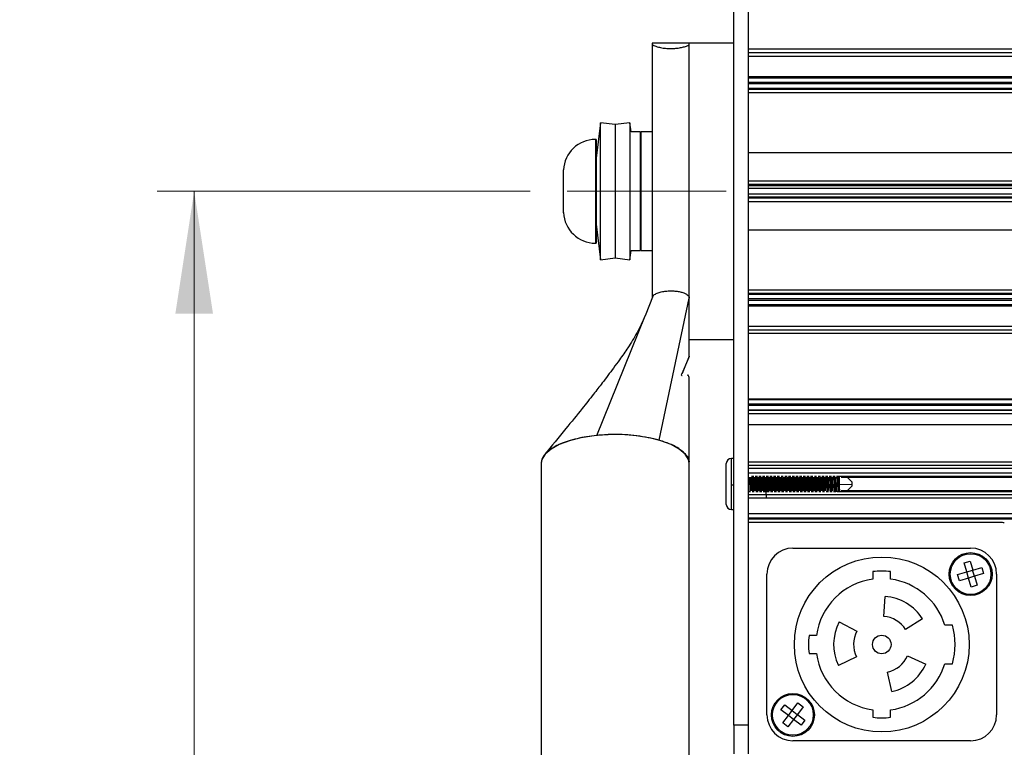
# Model space of a CAD drawing. Header units: millimetres. Extents: x 5 to 589, y 5 to 415.
# Tile 12 of 35: x 137 to 163, y 255 to 275. Entities that reach past the tile are written whole.
import ezdxf

# ---------------------------------------------------------------- set-up
doc = ezdxf.new("R2010")
doc.units = ezdxf.units.MM
doc.linetypes.add('SLD-Centrada-trazos-largos', pattern=[19.05, 15.24, -1.27, 1.27, -1.27])
doc.linetypes.add('SLD-Continua', pattern=[0])
doc.styles.add('SLDTEXTSTYLE1', font='GOTHIC.TTF', dxfattribs={"width": 0.913})
doc.dimstyles.new('SLDDIMSTYLE1', dxfattribs={"dimtxt": 3.5, "dimasz": 3.302, "dimexe": 0, "dimexo": 0.0625, "dimgap": 0.875, "dimtad": 1, "dimdec": 0, "dimlfac": 5, "dimrnd": 1e-09, "dimzin": 12, "dimdsep": 46, "dimtxsty": 'SLDTEXTSTYLE1', "dimsah": 1, "dimcen": 0.09, "dimadec": 0, "dimazin": 3, "dimtfac": 1, "dimtdec": 0, "dimtofl": 0, "dimtmove": 0, "dimatfit": 3, "dimfxl": 1, "dimfrac": 2, "dimtolj": 1, "dimtzin": 12, "dimarcsym": 0})

# ---------------------------------------------------------------- blocks, each defined once
blk = doc.blocks.new('_D_1')
at = {"color": 7, "linetype": 'SLD-Continua', "lineweight": 0}
for p, q in [((150.377, 270.202), (140.306, 270.202)), ((141.306, 270.202), (141.306, 225.931)), ((160.177, 225.931), (140.306, 225.931))]:
    blk.add_line(p, q, dxfattribs=at)
at = {"color": 7, "linetype": 'SLD-Continua', "lineweight": 18}
for points in [[(141.306, 270.202), (140.798, 266.9), (141.814, 266.9)], [(141.306, 225.931), (141.814, 229.233), (140.798, 229.233)]]:
    blk.add_solid(points, dxfattribs=at)
at = {"color": 7, "linetype": 'SLD-Continua', "lineweight": 18, "insert": (136.835, 244.187), "char_height": 3.5, "attachment_point": 1, "rotation": 90, "style": 'SLDTEXTSTYLE1'}
blk.add_mtext('221', dxfattribs=at)
blk = doc.blocks.new('_D_2')
at = {"color": 7, "linetype": 'SLD-Continua', "lineweight": 0}
for p, q in [((155.277, 301.171), (126.498, 301.171)), ((127.498, 301.171), (127.498, 211.031)), ((221.277, 211.031), (126.498, 211.031))]:
    blk.add_line(p, q, dxfattribs=at)
at = {"color": 7, "linetype": 'SLD-Continua', "lineweight": 18}
for points in [[(127.498, 301.171), (126.99, 297.869), (128.006, 297.869)], [(127.498, 211.031), (128.006, 214.333), (126.99, 214.333)]]:
    blk.add_solid(points, dxfattribs=at)
at = {"color": 7, "linetype": 'SLD-Continua', "lineweight": 18, "insert": (123.027, 252.222), "char_height": 3.5, "attachment_point": 1, "rotation": 90, "style": 'SLDTEXTSTYLE1'}
blk.add_mtext('451', dxfattribs=at)

msp = doc.modelspace()

# ---------------------------------------------------------------- linework, layer by layer
at = {"color": 7, "linetype": 'SLD-Continua', "lineweight": 25}
for p, q in [((155.8772, 255.796), (155.8772, 293.5011)), ((156.2772, 255.796), (156.2772, 293.5011)), ((154.6772, 274.2016), (153.6772, 274.2016)), ((153.6772, 274.2016), (153.6772, 274.1718)), ((155.8772, 274.2016), (154.6772, 274.2016)), ((154.6772, 267.7943), (154.6772, 274.2016)), ((154.6772, 274.1718), (154.6772, 274.2016)), ((153.6772, 274.1718), (153.6772, 267.3296)), ((156.2772, 274.0416), (285.2772, 274.0416)), ((285.2772, 273.9416), (156.2772, 273.9416)), ((285.2772, 273.8416), (156.2772, 273.8416)), ((285.2772, 273.2893), (156.2772, 273.2893)), ((285.2772, 273.2892), (156.2772, 273.2892)), ((156.2772, 273.2666), (285.2772, 273.2666)), ((156.2772, 273.1466), (285.2772, 273.1466)), ((285.2772, 273.0966), (156.2772, 273.0966)), ((285.2772, 272.9766), (156.2772, 272.9766)), ((156.2772, 272.9594), (285.2772, 272.9594)), ((285.2772, 272.8595), (156.2772, 272.8595)), ((152.2803, 272.0512), (152.1603, 271.0912)), ((152.6772, 272.0016), (152.2803, 272.0512)), ((152.2803, 268.352), (152.2803, 272.0512)), ((153.0741, 272.0512), (152.6772, 272.0016)), ((153.1053, 271.8016), (153.0741, 272.0512)), ((153.0741, 272.0512), (153.0741, 268.352)), ((152.6772, 272.0016), (152.6772, 268.4016)), ((153.3572, 271.8016), (153.1053, 271.8016)), ((153.3572, 268.6016), (153.3572, 271.8016)), ((153.6772, 271.8016), (153.3772, 271.8016)), ((153.3772, 268.6016), (153.3772, 271.8016)), ((152.1603, 271.6016), (152.1443, 271.6016)), ((152.1443, 271.6016), (152.1443, 270.2016)), ((152.1603, 271.6016), (152.1603, 270.2016)), ((153.3772, 271.0016), (153.3572, 271.0016)), ((156.2772, 271.2516), (285.2772, 271.2516)), ((151.2803, 270.7311), (151.2812, 270.7789)), ((151.2812, 270.4902), (151.2803, 270.538)), ((151.2803, 270.3947), (151.2812, 270.4902)), ((156.2772, 270.4827), (285.2772, 270.4827)), ((152.1443, 270.2016), (152.1443, 268.8016)), ((152.1603, 270.2016), (152.1603, 268.8016)), ((285.2772, 270.3827), (156.2772, 270.3827)), ((156.2772, 270.3666), (285.2772, 270.3666)), ((156.2772, 270.3616), (285.2772, 270.3616)), ((156.2772, 270.2816), (285.2772, 270.2816)), ((151.2812, 269.9129), (151.2803, 270.0084)), ((285.2772, 270.1216), (156.2772, 270.1216)), ((285.2772, 270.0416), (156.2772, 270.0416)), ((285.2772, 270.0365), (156.2772, 270.0365)), ((156.2772, 270.0204), (285.2772, 270.0204)), ((151.2803, 269.8651), (151.2812, 269.9129)), ((151.2812, 269.6242), (151.2803, 269.672)), ((285.2772, 269.9205), (156.2772, 269.9205)), ((153.3572, 269.4016), (153.3772, 269.4016)), ((152.1603, 269.312), (152.2803, 268.352)), ((285.2772, 269.1516), (156.2772, 269.1516)), ((152.1443, 268.8016), (152.1603, 268.8016)), ((153.0741, 268.352), (153.1053, 268.6016)), ((153.1053, 268.6016), (153.3572, 268.6016)), ((153.3772, 268.6016), (153.6772, 268.6016)), ((152.2803, 268.352), (152.6772, 268.4016)), ((152.6772, 268.4016), (153.0741, 268.352)), ((154.6772, 267.3194), (154.6772, 267.7943)), ((156.2772, 267.5436), (285.2772, 267.5436)), ((153.7021, 267.3927), (153.4848, 266.8433)), ((153.8627, 263.4853), (154.6772, 267.3194)), ((154.6772, 266.6941), (154.6772, 267.3194)), ((285.2772, 267.4437), (156.2772, 267.4437)), ((156.2772, 267.4265), (285.2772, 267.4265)), ((156.2772, 267.3065), (285.2772, 267.3065)), ((285.2772, 267.2565), (156.2772, 267.2565)), ((285.2772, 267.1366), (156.2772, 267.1366)), ((156.2772, 267.1139), (285.2772, 267.1139)), ((156.2772, 267.1138), (285.2772, 267.1138)), ((152.1798, 263.6129), (153.4835, 266.8401)), ((154.6772, 266.3819), (154.6772, 266.6941)), ((156.2772, 266.5616), (285.2772, 266.5616)), ((154.6772, 265.7565), (154.6772, 266.3819)), ((154.6772, 266.2016), (155.8772, 266.2016)), ((156.2772, 266.4616), (285.2772, 266.4616)), ((285.2772, 266.3616), (156.2772, 266.3616)), ((154.6772, 265.7565), (154.4818, 265.2811)), ((154.4818, 265.2811), (154.6623, 265.71)), ((154.6657, 265.7181), (154.6688, 265.7254)), ((285.2772, 264.5946), (156.2772, 264.5946)), ((156.2772, 264.5945), (285.2772, 264.5945)), ((156.2772, 264.5864), (285.2772, 264.5864)), ((156.2772, 264.4664), (285.2772, 264.4664)), ((285.2772, 264.4164), (156.2772, 264.4164)), ((285.2772, 264.2965), (156.2772, 264.2965)), ((156.2772, 264.294), (285.2772, 264.294)), ((285.2772, 264.194), (156.2772, 264.194)), ((285.2772, 263.9016), (156.2772, 263.9016)), ((150.6772, 262.8559), (150.6772, 248.4939)), ((154.6772, 248.4939), (154.6772, 262.8559)), ((155.6772, 261.7516), (155.6772, 262.8516)), ((155.8772, 262.9916), (155.8172, 262.9916)), ((155.8172, 262.2778), (155.8172, 262.9916)), ((156.2772, 262.9016), (285.2772, 262.9016)), ((285.2772, 262.8016), (156.2772, 262.8016)), ((285.2772, 262.72), (156.2772, 262.72)), ((285.2772, 262.5974), (156.2772, 262.5974)), ((156.4179, 262.5004), (156.3563, 262.5004)), ((156.5179, 262.5004), (156.4563, 262.5004)), ((156.6179, 262.5004), (156.5563, 262.5004)), ((156.7179, 262.5004), (156.6563, 262.5004)), ((156.8179, 262.5004), (156.7563, 262.5004)), ((156.9179, 262.5004), (156.8563, 262.5004)), ((157.0179, 262.5004), (156.9563, 262.5004)), ((157.1179, 262.5004), (157.0563, 262.5004)), ((157.2179, 262.5004), (157.1563, 262.5004)), ((157.3179, 262.5004), (157.2563, 262.5004)), ((157.4179, 262.5004), (157.3563, 262.5004)), ((157.5179, 262.5004), (157.4563, 262.5004)), ((157.6179, 262.5004), (157.5563, 262.5004)), ((157.7179, 262.5004), (157.6563, 262.5004)), ((157.8179, 262.5004), (157.7563, 262.5004)), ((157.9179, 262.5004), (157.8563, 262.5004)), ((158.0179, 262.5004), (157.9563, 262.5004)), ((158.1179, 262.5004), (158.0563, 262.5004)), ((158.2179, 262.5004), (158.1563, 262.5004)), ((158.3179, 262.5004), (158.2563, 262.5004)), ((158.4179, 262.5004), (158.3563, 262.5004)), ((158.5179, 262.5004), (158.4563, 262.5004)), ((158.6179, 262.5004), (158.5563, 262.5004)), ((158.7179, 262.5004), (158.6563, 262.5004)), ((285.2772, 262.5004), (158.7296, 262.5004)), ((158.7793, 262.487), (285.2772, 262.487)), ((159.0772, 262.3516), (158.9418, 262.487)), ((155.8172, 262.2778), (155.8772, 262.2778)), ((155.8172, 261.6116), (155.8172, 262.2778)), ((156.3397, 262.2871), (156.3522, 262.2871)), ((156.3522, 262.2871), (156.359, 262.1162)), ((156.4395, 262.2871), (156.4522, 262.2871)), ((156.5397, 262.2871), (156.5522, 262.2871)), ((156.6397, 262.2871), (156.6522, 262.2871)), ((156.7395, 262.2871), (156.7522, 262.2871)), ((156.8397, 262.2871), (156.8522, 262.2871)), ((156.9398, 262.2871), (156.9522, 262.2871)), ((156.9522, 262.2871), (156.959, 262.1162)), ((157.0397, 262.2871), (157.0522, 262.2871)), ((157.1395, 262.2871), (157.1522, 262.2871)), ((157.2397, 262.2871), (157.2522, 262.2871)), ((157.3397, 262.2871), (157.3522, 262.2871)), ((157.4394, 262.2871), (157.4522, 262.2871)), ((157.5399, 262.2871), (157.5522, 262.2871)), ((157.6398, 262.2871), (157.6522, 262.2871)), ((157.6522, 262.2871), (157.659, 262.1162)), ((157.7397, 262.2871), (157.7522, 262.2871)), ((157.7522, 262.2871), (157.759, 262.1162)), ((157.8402, 262.2871), (157.8522, 262.2871)), ((157.9397, 262.2871), (157.9522, 262.2871)), ((158.0397, 262.2871), (158.0522, 262.2871)), ((158.1395, 262.2871), (158.1522, 262.2871)), ((158.1522, 262.2871), (158.159, 262.1162)), ((158.2394, 262.2871), (158.2522, 262.2871)), ((158.2522, 262.2871), (158.259, 262.1162)), ((158.3398, 262.2871), (158.3522, 262.2871)), ((158.4397, 262.2871), (158.4522, 262.2871)), ((158.5392, 262.2871), (158.5522, 262.2871)), ((158.6397, 262.2871), (158.6522, 262.2871)), ((158.7278, 262.2878), (159.0772, 262.2998)), ((158.9418, 262.1162), (159.0772, 262.2516)), ((159.0772, 262.2998), (159.0772, 262.3516)), ((159.0772, 262.2516), (159.0772, 262.2998)), ((156.2772, 262.1028), (156.3346, 262.1028)), ((285.2772, 262.0058), (156.2772, 262.0058)), ((156.3729, 262.1028), (156.4346, 262.1028)), ((156.4729, 262.1028), (156.5346, 262.1028)), ((156.5729, 262.1028), (156.6346, 262.1028)), ((156.6729, 262.1028), (156.7346, 262.1028)), ((156.7729, 262.1028), (156.8346, 262.1028)), ((156.8729, 262.1028), (156.9346, 262.1028)), ((156.9729, 262.1028), (157.0346, 262.1028)), ((157.0729, 262.1028), (157.1346, 262.1028)), ((157.1729, 262.1028), (157.2346, 262.1028)), ((157.2729, 262.1028), (157.3346, 262.1028)), ((157.3729, 262.1028), (157.4346, 262.1028)), ((157.4729, 262.1028), (157.5346, 262.1028)), ((157.5729, 262.1028), (157.6346, 262.1028)), ((157.6729, 262.1028), (157.7346, 262.1028)), ((157.7729, 262.1028), (157.8346, 262.1028)), ((157.8729, 262.1028), (157.9346, 262.1028)), ((157.9729, 262.1028), (158.0346, 262.1028)), ((158.0729, 262.1028), (158.1346, 262.1028)), ((158.1729, 262.1028), (158.2346, 262.1028)), ((158.2729, 262.1028), (158.3346, 262.1028)), ((158.3729, 262.1028), (158.4346, 262.1028)), ((158.4729, 262.1028), (158.5346, 262.1028)), ((158.5729, 262.1028), (158.6346, 262.1028)), ((158.6729, 262.1028), (285.2772, 262.1028)), ((285.2772, 262.1162), (158.7793, 262.1162)), ((285.2772, 261.9192), (156.2772, 261.9192)), ((155.8172, 261.6116), (155.8772, 261.6116)), ((156.2772, 261.5032), (285.2772, 261.5032)), ((285.2772, 261.3833), (156.2772, 261.3833)), ((156.2772, 261.3644), (285.2772, 261.3644)), ((156.2772, 261.272), (163.0772, 261.272)), ((157.4772, 260.572), (162.2772, 260.572)), ((162.0992, 260.1739), (162.2622, 260.2221)), ((162.1709, 259.9315), (162.0992, 260.1739)), ((162.2622, 260.2221), (162.3339, 259.9797)), ((156.7772, 256.072), (156.7772, 259.872)), ((159.6372, 259.9374), (159.6372, 259.7357)), ((160.1172, 259.7357), (160.1172, 259.9374)), ((161.9264, 259.8591), (162.1709, 259.9315)), ((161.9759, 259.6919), (161.9264, 259.8591)), ((162.1709, 259.9315), (162.3339, 259.9797)), ((162.2237, 259.7653), (162.1743, 259.9325)), ((162.3801, 259.8115), (162.3306, 259.9787)), ((162.3339, 259.9797), (162.5785, 260.052)), ((162.6279, 259.8848), (162.3834, 259.8125)), ((162.5785, 260.052), (162.6279, 259.8848)), ((162.8272, 259.872), (162.8572, 259.872)), ((162.9772, 259.872), (162.9772, 256.072)), ((162.2204, 259.7643), (161.9759, 259.6919)), ((162.3834, 259.8125), (162.2204, 259.7643)), ((162.2921, 259.5218), (162.2204, 259.7643)), ((162.4551, 259.5701), (162.2921, 259.5218)), ((162.3834, 259.8125), (162.4551, 259.5701)), ((159.9302, 258.7301), (159.9679, 259.2688)), ((158.7293, 258.5823), (159.2061, 258.3288)), ((160.9796, 258.6609), (160.5217, 258.3747)), ((161.7877, 258.492), (161.5795, 258.492)), ((158.1134, 258.212), (157.9118, 258.212)), ((157.9118, 257.732), (158.1134, 257.732)), ((159.1941, 257.6388), (158.7087, 257.4021)), ((160.5715, 257.6629), (161.0648, 257.4432)), ((161.5795, 257.452), (161.7877, 257.452)), ((160.1475, 256.7004), (160.0352, 257.2286)), ((157.4594, 256.1924), (157.6141, 256.3952)), ((157.6141, 256.3952), (157.7527, 256.2894)), ((157.1553, 256.2106), (157.2584, 256.3458)), ((157.3563, 256.0573), (157.1553, 256.2106)), ((157.2584, 256.3458), (157.4594, 256.1924)), ((157.3563, 256.0573), (157.4594, 256.1924)), ((157.4573, 256.1897), (157.5959, 256.0839)), ((157.7527, 256.2894), (157.598, 256.0867)), ((159.6372, 256.2082), (159.6372, 256.0066)), ((160.1172, 256.0066), (160.1172, 256.2082)), ((157.2016, 255.8546), (157.3563, 256.0573)), ((157.3402, 255.7488), (157.2016, 255.8546)), ((157.4949, 255.9515), (157.3402, 255.7488)), ((157.3584, 256.0601), (157.497, 255.9543)), ((157.598, 256.0867), (157.4949, 255.9515)), ((157.6959, 255.7982), (157.4949, 255.9515)), ((157.598, 256.0867), (157.799, 255.9333)), ((157.799, 255.9333), (157.6959, 255.7982)), ((158.0272, 256.072), (158.0572, 256.072)), ((156.2772, 255.796), (155.8772, 255.796)), ((155.8772, 255.796), (155.8772, 255.0233)), ((156.2772, 255.0233), (156.2772, 255.796)), ((162.2772, 255.372), (157.4772, 255.372))]:
    msp.add_line(p, q, dxfattribs=at)
at = {"color": 7, "linetype": 'SLD-Centrada-trazos-largos', "lineweight": 18}
msp.add_line((155.6772, 270.2016), (151.3772, 270.2016), dxfattribs=at)
at = {"color": 7, "linetype": 'SLD-Continua', "lineweight": 25, "flags": 128}
for points in [[(154.6772, 262.8559), (154.6568, 262.9672), (154.5672, 263.1115), (154.4092, 263.2467), (154.1887, 263.3677), (153.9135, 263.4702), (153.5936, 263.5505), (153.2406, 263.6057), (152.8673, 263.6339), (152.4871, 263.6339), (152.1137, 263.6057), (151.7607, 263.5505), (151.4409, 263.4702), (151.1657, 263.3677), (150.9451, 263.2467), (150.7872, 263.1115), (150.6975, 262.9672), (150.6772, 262.8559)], [(158.6317, 262.487), (158.634, 262.4307), (158.6397, 262.2871), (158.6397, 262.2871), (158.6397, 262.2871)]]:
    msp.add_lwpolyline(points, dxfattribs=at)
at = {"color": 7, "linetype": 'SLD-Continua', "lineweight": 25}
for centre, radius in [((162.2772, 259.872), 0.58), ((162.2772, 259.872), 0.55), ((159.8772, 257.972), 2.36), ((159.8772, 257.972), 0.25), ((157.4772, 256.072), 0.58), ((157.4772, 256.072), 0.55)]:
    msp.add_circle(centre, radius, dxfattribs=at)
for centre, radius, start, end in [((152.1443, 270.7376), 0.864, 90, 177.29193), ((152.1443, 269.6656), 0.864, 182.69039, 270), ((155.8172, 262.8516), 0.14, 90, 180), ((155.8172, 261.7516), 0.14, 180, 270), ((157.4772, 259.872), 0.7, 90, 180), ((162.2772, 259.872), 0.7, 0, 90), ((159.8772, 257.972), 1.98, 83.03794, 96.96206), ((159.8772, 257.972), 1.78, 97.74887, 172.25113), ((159.8772, 257.972), 1.78, 16.98581, 82.25113), ((159.8772, 257.972), 1.3, 32, 86), ((159.8772, 257.972), 1.3, 152, 206), ((159.8772, 257.972), 0.76, 32, 86), ((159.8772, 257.972), 1.98, 344.77405, 15.22595), ((159.8772, 257.972), 0.76, 152, 206), ((159.8772, 257.972), 1.98, 173.03794, 186.96206), ((159.8772, 257.972), 1.78, 187.74887, 262.25113), ((159.8772, 257.972), 0.76, 282, 336), ((159.8772, 257.972), 1.78, 277.74887, 343.01419), ((159.8772, 257.972), 1.3, 282, 336), ((157.4772, 256.072), 0.7, 180, 270), ((159.8772, 257.972), 1.98, 263.03794, 276.96206), ((162.2772, 256.072), 0.7, 270, 0)]:
    msp.add_arc(centre, radius, start, end, dxfattribs=at)
for points, knots in [([(153.6772, 274.1718), (153.6865, 274.1597), (153.7042, 274.137), (153.8222, 274.0957), (153.9612, 274.0667), (154.0826, 274.0544), (154.2011, 274.0515), (154.3207, 274.0576), (154.4498, 274.0772), (154.5616, 274.1054), (154.6551, 274.1411), (154.6693, 274.1608), (154.6772, 274.1718)], [0, 0, 0, 0, 0.1474223, 0.2792804, 0.376827, 0.4586897, 0.4998316, 0.5826506, 0.6651447, 0.7551569, 0.864303, 1, 1, 1, 1]), ([(153.6957, 267.368), (153.6966, 267.3708), (153.704, 267.3926), (153.7587, 267.4295), (153.8552, 267.4738), (153.9435, 267.4914), (153.9877, 267.5002)], [0, 0, 0, 0, 0.04658801, 0.36439201, 0.682196, 1, 1, 1, 1]), ([(153.4835, 266.8401), (153.4147, 266.6862), (153.2779, 266.3804), (153.0363, 266.0032), (152.8211, 265.6931), (152.6371, 265.4393), (152.4808, 265.2297), (152.3012, 264.9939), (152.0682, 264.6946), (151.742, 264.2839), (151.3024, 263.7397), (150.9634, 263.3269), (150.7715, 263.0932)], [0, 0, 0, 0, 0.1082123, 0.215005, 0.3021336, 0.361051, 0.4131148, 0.4660395, 0.547163, 0.6526498, 0.8033988, 1, 1, 1, 1]), ([(154.6772, 265.7565), (154.6765, 265.7412), (154.6758, 265.7239), (154.6604, 265.7079), (154.6586, 265.706)], [0, 0, 0, 0, 0.8838297, 1, 1, 1, 1]), ([(154.4831, 265.2255), (154.4811, 265.2253), (154.4638, 265.2239), (154.4727, 265.2527), (154.4807, 265.2782)], [0, 0, 0, 0, 0.114121, 1, 1, 1, 1]), ([(154.6775, 262.8546), (154.6775, 263.3184), (154.6774, 263.9968), (154.6773, 264.7149), (154.6773, 264.9861), (154.6773, 265.0517), (154.6772, 265.0925), (154.6765, 265.1618), (154.6698, 265.2147), (154.6546, 265.24), (154.6303, 265.2353), (154.6208, 265.2334)], [0, 0, 0, 0, 0.4561113, 0.6672122, 0.7108862, 0.7215007, 0.7325965, 0.7579809, 0.8291779, 0.9334714, 1, 1, 1, 1]), ([(152.1798, 263.6129), (152.0869, 263.602), (151.9012, 263.5803), (151.6424, 263.5276), (151.4038, 263.4624), (151.1218, 263.3574), (150.8913, 263.2243), (150.7452, 263.0702), (150.6805, 262.949), (150.6811, 262.8697), (150.6813, 262.8344)], [0, 0, 0, 0, 0.1078978, 0.2158127, 0.3237114, 0.4316359, 0.6491378, 0.7742913, 0.8993911, 1, 1, 1, 1]), ([(153.8627, 263.4853), (153.6686, 263.5302), (153.2804, 263.6201), (152.676, 263.6494), (152.3177, 263.623), (152.1798, 263.6129)], [0, 0, 0, 0, 0.3808025, 0.7615977, 1, 1, 1, 1]), ([(154.6687, 262.8551), (154.6716, 262.8626), (154.7089, 262.9573), (154.5633, 263.142), (154.2713, 263.351), (153.9801, 263.4467), (153.8627, 263.4853)], [0, 0, 0, 0, 0.03110451, 0.39346172, 0.75565733, 1, 1, 1, 1]), ([(156.2994, 262.487), (156.3007, 262.4576), (156.3038, 262.3903), (156.3093, 262.2694), (156.3137, 262.1699), (156.316, 262.1259), (156.3165, 262.1162)], [0, 0, 0, 0, 0.2530602, 0.5814947, 0.9068424, 1, 1, 1, 1]), ([(156.3316, 262.487), (156.333, 262.452), (156.3357, 262.388), (156.3384, 262.3186), (156.3397, 262.2871)], [0, 0, 0, 0, 0.5465021, 1, 1, 1, 1]), ([(156.3443, 262.487), (156.3459, 262.4464), (156.3484, 262.3828), (156.3512, 262.3126), (156.3522, 262.2871)], [0, 0, 0, 0, 0.6370818, 1, 1, 1, 1]), ([(156.3744, 262.487), (156.3756, 262.4614), (156.3785, 262.3984), (156.3838, 262.2812), (156.3884, 262.1775), (156.3908, 262.1293), (156.3915, 262.1162)], [0, 0, 0, 0, 0.2242852, 0.5512462, 0.8769764, 1, 1, 1, 1]), ([(156.3994, 262.487), (156.4006, 262.4614), (156.4035, 262.3984), (156.4088, 262.2812), (156.4134, 262.1775), (156.4158, 262.1293), (156.4165, 262.1162)], [0, 0, 0, 0, 0.2242837, 0.5512446, 0.8769748, 1, 1, 1, 1]), ([(156.4317, 262.487), (156.4326, 262.4654), (156.4352, 262.4042), (156.4378, 262.3331), (156.4395, 262.2871)], [0, 0, 0, 0, 0.3539196, 1, 1, 1, 1]), ([(156.4443, 262.487), (156.4454, 262.458), (156.4479, 262.3946), (156.4507, 262.3249), (156.4522, 262.2871)], [0, 0, 0, 0, 0.4568052, 1, 1, 1, 1]), ([(156.4743, 262.487), (156.4754, 262.465), (156.4782, 262.4064), (156.4832, 262.2929), (156.4881, 262.1852), (156.4907, 262.1328), (156.4915, 262.1162)], [0, 0, 0, 0, 0.1956399, 0.5212917, 0.8475646, 1, 1, 1, 1]), ([(156.4993, 262.487), (156.5004, 262.465), (156.5032, 262.4064), (156.5082, 262.2929), (156.5131, 262.1852), (156.5157, 262.1328), (156.5165, 262.1162)], [0, 0, 0, 0, 0.1956381, 0.5212897, 0.8475627, 1, 1, 1, 1]), ([(156.5315, 262.487), (156.5327, 262.4591), (156.5354, 262.3962), (156.5381, 262.3262), (156.5397, 262.2871)], [0, 0, 0, 0, 0.4426991, 1, 1, 1, 1]), ([(156.5442, 262.487), (156.5456, 262.4519), (156.5481, 262.3892), (156.5509, 262.3184), (156.5522, 262.2871)], [0, 0, 0, 0, 0.5584234, 1, 1, 1, 1]), ([(156.5743, 262.487), (156.5752, 262.4685), (156.5778, 262.4143), (156.5827, 262.3047), (156.5878, 262.1931), (156.5905, 262.1364), (156.5915, 262.1162)], [0, 0, 0, 0, 0.1669748, 0.4914737, 0.8184418, 1, 1, 1, 1]), ([(156.5993, 262.487), (156.6002, 262.4685), (156.6028, 262.4143), (156.6077, 262.3047), (156.6128, 262.1931), (156.6155, 262.1364), (156.6165, 262.1162)], [0, 0, 0, 0, 0.1669726, 0.4914715, 0.8184396, 1, 1, 1, 1]), ([(156.6316, 262.487), (156.6316, 262.4868), (156.6327, 262.4636), (156.635, 262.4032), (156.6377, 262.3363), (156.6393, 262.2965), (156.6397, 262.2871)], [0, 0, 0, 0, 0.0037326, 0.4215315, 0.8639434, 1, 1, 1, 1]), ([(156.6441, 262.487), (156.6449, 262.4691), (156.6474, 262.4101), (156.6502, 262.3376), (156.6522, 262.2871)], [0, 0, 0, 0, 0.302474, 1, 1, 1, 1]), ([(156.6743, 262.487), (156.675, 262.472), (156.6775, 262.422), (156.6821, 262.3164), (156.6874, 262.2011), (156.6903, 262.14), (156.6914, 262.1162)], [0, 0, 0, 0, 0.1381371, 0.4616378, 0.7894513, 1, 1, 1, 1]), ([(156.6993, 262.487), (156.7, 262.472), (156.7025, 262.422), (156.7071, 262.3164), (156.7124, 262.2011), (156.7153, 262.14), (156.7164, 262.1162)], [0, 0, 0, 0, 0.1381346, 0.4616352, 0.7894488, 1, 1, 1, 1]), ([(156.7317, 262.487), (156.7321, 262.4788), (156.734, 262.4351), (156.7365, 262.3632), (156.7387, 262.3039), (156.7394, 262.2871)], [0, 0, 0, 0, 0.1417158, 0.7568715, 1, 1, 1, 1]), ([(156.7443, 262.487), (156.7443, 262.4852), (156.7469, 262.4314), (156.7496, 262.3581), (156.7522, 262.2871)], [0, 0, 0, 0, 0.0322625, 1, 1, 1, 1]), ([(156.7743, 262.487), (156.7749, 262.4754), (156.7772, 262.4296), (156.7816, 262.3281), (156.7871, 262.2092), (156.7901, 262.1437), (156.7914, 262.1162)], [0, 0, 0, 0, 0.1089679, 0.4316288, 0.7604416, 1, 1, 1, 1]), ([(156.7993, 262.487), (156.7999, 262.4754), (156.8022, 262.4296), (156.8066, 262.3282), (156.8121, 262.2092), (156.8151, 262.1437), (156.8164, 262.1162)], [0, 0, 0, 0, 0.108965, 0.4316259, 0.7604387, 1, 1, 1, 1]), ([(156.8319, 262.487), (156.8333, 262.4528), (156.836, 262.389), (156.8386, 262.3194), (156.8398, 262.2871)], [0, 0, 0, 0, 0.5355927, 1, 1, 1, 1]), ([(156.8443, 262.487), (156.8452, 262.4646), (156.8476, 262.4026), (156.8504, 262.3322), (156.8522, 262.2871)], [0, 0, 0, 0, 0.3605794, 1, 1, 1, 1]), ([(156.8743, 262.487), (156.8747, 262.4787), (156.8769, 262.4371), (156.881, 262.3398), (156.8867, 262.2174), (156.8899, 262.1475), (156.8914, 262.1162)], [0, 0, 0, 0, 0.0792975, 0.4012864, 0.7312618, 1, 1, 1, 1]), ([(156.8993, 262.487), (156.8997, 262.4787), (156.9019, 262.4371), (156.906, 262.3398), (156.9117, 262.2174), (156.9149, 262.1475), (156.9164, 262.1162)], [0, 0, 0, 0, 0.0792942, 0.4012831, 0.7312586, 1, 1, 1, 1]), ([(156.9319, 262.487), (156.933, 262.4621), (156.9355, 262.4037), (156.9381, 262.3331), (156.9397, 262.2915), (156.9398, 262.2871)], [0, 0, 0, 0, 0.3982259, 0.93638, 1, 1, 1, 1]), ([(156.9442, 262.487), (156.9445, 262.4812), (156.9462, 262.4409), (156.9489, 262.3703), (156.9513, 262.3084), (156.9522, 262.2871)], [0, 0, 0, 0, 0.1001651, 0.6910499, 1, 1, 1, 1]), ([(156.9743, 262.487), (156.9746, 262.482), (156.9767, 262.4444), (156.9805, 262.3513), (156.9863, 262.2257), (156.9897, 262.1514), (156.9914, 262.1162)], [0, 0, 0, 0, 0.0489402, 0.3704404, 0.7017577, 1, 1, 1, 1]), ([(156.9993, 262.487), (156.9996, 262.482), (157.0017, 262.4444), (157.0055, 262.3513), (157.0113, 262.2257), (157.0147, 262.1514), (157.0164, 262.1162)], [0, 0, 0, 0, 0.0489365, 0.3704366, 0.7017541, 1, 1, 1, 1]), ([(157.0316, 262.487), (157.0318, 262.4832), (157.0331, 262.4544), (157.0356, 262.3913), (157.0381, 262.3272), (157.0395, 262.2917), (157.0397, 262.2871)], [0, 0, 0, 0, 0.0642809, 0.4853709, 0.9331322, 1, 1, 1, 1]), ([(157.0443, 262.487), (157.0453, 262.4611), (157.0478, 262.3984), (157.0505, 262.3283), (157.0522, 262.2871)], [0, 0, 0, 0, 0.4123442, 1, 1, 1, 1]), ([(157.0744, 262.487), (157.0745, 262.4852), (157.0764, 262.4516), (157.0799, 262.3619), (157.0859, 262.2377), (157.0896, 262.1491), (157.0914, 262.1166), (157.0914, 262.1162)], [0, 0, 0, 0, 0.0174883, 0.3386154, 0.6712137, 0.9954764, 1, 1, 1, 1]), ([(157.0994, 262.487), (157.0995, 262.4852), (157.1014, 262.4516), (157.1049, 262.3619), (157.1109, 262.2377), (157.1146, 262.1491), (157.1164, 262.1166), (157.1164, 262.1162)], [0, 0, 0, 0, 0.01748407, 0.33861097, 0.67120921, 0.99547205, 1, 1, 1, 1]), ([(157.1318, 262.487), (157.1333, 262.4489), (157.1359, 262.3849), (157.1384, 262.3153), (157.1395, 262.2871)], [0, 0, 0, 0, 0.5949594, 1, 1, 1, 1]), ([(157.1442, 262.487), (157.1446, 262.477), (157.1471, 262.4194), (157.1499, 262.347), (157.1522, 262.2871)], [0, 0, 0, 0, 0.1732468, 1, 1, 1, 1]), ([(157.1745, 262.487), (157.1761, 262.4507), (157.1795, 262.3751), (157.1854, 262.2483), (157.1893, 262.1563), (157.1912, 262.1199), (157.1914, 262.1162)], [0, 0, 0, 0, 0.3065339, 0.6381395, 0.9632528, 1, 1, 1, 1]), ([(157.1995, 262.487), (157.2011, 262.4507), (157.2045, 262.3751), (157.2104, 262.2483), (157.2143, 262.1563), (157.2162, 262.1199), (157.2164, 262.1162)], [0, 0, 0, 0, 0.30652973, 0.63813496, 0.96324822, 1, 1, 1, 1]), ([(157.2316, 262.487), (157.2318, 262.4819), (157.2336, 262.4433), (157.2363, 262.3725), (157.2388, 262.3099), (157.2397, 262.2871)], [0, 0, 0, 0, 0.0889878, 0.6690218, 1, 1, 1, 1]), ([(157.2442, 262.487), (157.2445, 262.481), (157.247, 262.4246), (157.2497, 262.352), (157.2522, 262.2871)], [0, 0, 0, 0, 0.1066853, 1, 1, 1, 1]), ([(157.2744, 262.487), (157.2759, 262.4545), (157.2791, 262.3834), (157.2848, 262.2598), (157.289, 262.1637), (157.2911, 262.1232), (157.2915, 262.1162)], [0, 0, 0, 0, 0.2771172, 0.6069074, 0.9320694, 1, 1, 1, 1]), ([(157.2994, 262.487), (157.3009, 262.4545), (157.3041, 262.3834), (157.3098, 262.2598), (157.314, 262.1637), (157.3161, 262.1232), (157.3165, 262.1162)], [0, 0, 0, 0, 0.2771128, 0.6069027, 0.9320646, 1, 1, 1, 1]), ([(157.3314, 262.487), (157.3322, 262.4698), (157.3342, 262.4274), (157.3369, 262.3565), (157.3389, 262.307), (157.3397, 262.2871)], [0, 0, 0, 0, 0.2900016, 0.7150098, 1, 1, 1, 1]), ([(157.3443, 262.487), (157.3444, 262.4849), (157.3469, 262.4299), (157.3496, 262.3571), (157.3522, 262.2871)], [0, 0, 0, 0, 0.0380563, 1, 1, 1, 1]), ([(157.3744, 262.487), (157.3757, 262.4583), (157.3788, 262.3917), (157.3842, 262.2714), (157.3887, 262.1712), (157.391, 262.1265), (157.3915, 262.1162)], [0, 0, 0, 0, 0.2481168, 0.5762868, 0.9016881, 1, 1, 1, 1]), ([(157.3994, 262.487), (157.4007, 262.4583), (157.4038, 262.3917), (157.4092, 262.2715), (157.4137, 262.1712), (157.416, 262.1265), (157.4165, 262.1162)], [0, 0, 0, 0, 0.248112, 0.5762818, 0.9016831, 1, 1, 1, 1]), ([(157.4318, 262.487), (157.4328, 262.4629), (157.4352, 262.4031), (157.4378, 262.3313), (157.4393, 262.289), (157.4394, 262.2871)], [0, 0, 0, 0, 0.3910207, 0.9727666, 1, 1, 1, 1]), ([(157.4443, 262.487), (157.4455, 262.4566), (157.448, 262.3928), (157.4507, 262.3234), (157.4522, 262.2871)], [0, 0, 0, 0, 0.4773867, 1, 1, 1, 1]), ([(157.4744, 262.487), (157.4755, 262.462), (157.4784, 262.3998), (157.4837, 262.2832), (157.4884, 262.1788), (157.4908, 262.1299), (157.4915, 262.1162)], [0, 0, 0, 0, 0.2193738, 0.5460992, 0.8719112, 1, 1, 1, 1]), ([(157.4994, 262.487), (157.5005, 262.462), (157.5034, 262.3998), (157.5087, 262.2832), (157.5134, 262.1788), (157.5158, 262.1299), (157.5165, 262.1162)], [0, 0, 0, 0, 0.2193687, 0.5460939, 0.871906, 1, 1, 1, 1]), ([(157.5322, 262.487), (157.5329, 262.4695), (157.5347, 262.4257), (157.5373, 262.357), (157.5392, 262.3075), (157.5399, 262.2871)], [0, 0, 0, 0, 0.282199, 0.7049799, 1, 1, 1, 1]), ([(157.5443, 262.487), (157.5454, 262.4598), (157.5477, 262.3989), (157.5505, 262.3287), (157.5521, 262.2894), (157.5522, 262.2871)], [0, 0, 0, 0, 0.4300534, 0.9661856, 1, 1, 1, 1]), ([(157.5743, 262.487), (157.5753, 262.4656), (157.5781, 262.4077), (157.5831, 262.2949), (157.588, 262.1865), (157.5906, 262.1334), (157.5915, 262.1162)], [0, 0, 0, 0, 0.1907358, 0.5161791, 0.8425604, 1, 1, 1, 1]), ([(157.5993, 262.487), (157.6003, 262.4656), (157.6031, 262.4077), (157.6081, 262.2949), (157.613, 262.1865), (157.6156, 262.1334), (157.6165, 262.1162)], [0, 0, 0, 0, 0.1907304, 0.5161735, 0.8425549, 1, 1, 1, 1]), ([(157.6319, 262.487), (157.6326, 262.4717), (157.6348, 262.4213), (157.6374, 262.3499), (157.6393, 262.2983), (157.6398, 262.2871)], [0, 0, 0, 0, 0.2551425, 0.8382939, 1, 1, 1, 1]), ([(157.6443, 262.487), (157.6452, 262.4641), (157.6474, 262.408), (157.6502, 262.3377), (157.6519, 262.294), (157.6522, 262.2871)], [0, 0, 0, 0, 0.3662882, 0.899767, 1, 1, 1, 1]), ([(157.6743, 262.487), (157.6752, 262.4691), (157.6778, 262.4156), (157.6826, 262.3067), (157.6877, 262.1944), (157.6904, 262.137), (157.6914, 262.1162)], [0, 0, 0, 0, 0.162052, 0.486369, 0.8134712, 1, 1, 1, 1]), ([(157.6993, 262.487), (157.7002, 262.4691), (157.7028, 262.4156), (157.7076, 262.3067), (157.7127, 262.1944), (157.7154, 262.137), (157.7164, 262.1162)], [0, 0, 0, 0, 0.1620463, 0.4863631, 0.8134654, 1, 1, 1, 1]), ([(157.7317, 262.487), (157.7323, 262.4729), (157.7341, 262.4305), (157.7368, 262.3616), (157.7389, 262.3084), (157.7397, 262.2871)], [0, 0, 0, 0, 0.2289268, 0.691514, 1, 1, 1, 1]), ([(157.7443, 262.487), (157.745, 262.4683), (157.747, 262.4169), (157.7498, 262.3468), (157.7517, 262.2986), (157.7522, 262.2871)], [0, 0, 0, 0, 0.3026641, 0.833611, 1, 1, 1, 1]), ([(157.7743, 262.487), (157.775, 262.4726), (157.7775, 262.4233), (157.782, 262.3184), (157.7874, 262.2024), (157.7903, 262.1407), (157.7914, 262.1162)], [0, 0, 0, 0, 0.1331691, 0.4565146, 0.7844881, 1, 1, 1, 1]), ([(157.7993, 262.487), (157.8, 262.4726), (157.8025, 262.4233), (157.807, 262.3184), (157.8124, 262.2024), (157.8153, 262.1407), (157.8164, 262.1162)], [0, 0, 0, 0, 0.133163, 0.4565083, 0.784482, 1, 1, 1, 1]), ([(157.832, 262.487), (157.8326, 262.4739), (157.8353, 262.4175), (157.838, 262.3433), (157.8401, 262.2894), (157.8402, 262.2871)], [0, 0, 0, 0, 0.2239007, 0.9673403, 1, 1, 1, 1]), ([(157.8443, 262.487), (157.8448, 262.4724), (157.8467, 262.4258), (157.8494, 262.3558), (157.8515, 262.3032), (157.8522, 262.2871)], [0, 0, 0, 0, 0.2389596, 0.7675869, 1, 1, 1, 1]), ([(157.8743, 262.487), (157.8748, 262.476), (157.8772, 262.4309), (157.8815, 262.3301), (157.887, 262.2106), (157.8901, 262.1444), (157.8914, 262.1162)], [0, 0, 0, 0, 0.1039265, 0.42646, 0.75546, 1, 1, 1, 1]), ([(157.8993, 262.487), (157.8998, 262.476), (157.9022, 262.4309), (157.9065, 262.3302), (157.912, 262.2106), (157.9151, 262.1444), (157.9164, 262.1162)], [0, 0, 0, 0, 0.10392, 0.4264534, 0.7554536, 1, 1, 1, 1]), ([(157.9316, 262.487), (157.9321, 262.4744), (157.9338, 262.4356), (157.9365, 262.3672), (157.9387, 262.3123), (157.9397, 262.2871)], [0, 0, 0, 0, 0.2052167, 0.6343398, 1, 1, 1, 1]), ([(157.9443, 262.487), (157.9447, 262.4765), (157.9464, 262.4345), (157.9491, 262.3647), (157.9514, 262.3077), (157.9522, 262.2871)], [0, 0, 0, 0, 0.1748997, 0.7015155, 1, 1, 1, 1]), ([(157.9743, 262.487), (157.9747, 262.4793), (157.9769, 262.4383), (157.9809, 262.3418), (157.9866, 262.2188), (157.9899, 262.1482), (157.9914, 262.1162)], [0, 0, 0, 0, 0.0741521, 0.3960438, 0.7262358, 1, 1, 1, 1]), ([(157.9993, 262.487), (157.9997, 262.4793), (158.0019, 262.4384), (158.0059, 262.3418), (158.0116, 262.2188), (158.0149, 262.1482), (158.0164, 262.1162)], [0, 0, 0, 0, 0.0741452, 0.3960367, 0.726229, 1, 1, 1, 1]), ([(158.0316, 262.487), (158.0319, 262.4793), (158.0334, 262.446), (158.0361, 262.3781), (158.0385, 262.3179), (158.0397, 262.2871)], [0, 0, 0, 0, 0.1284885, 0.553003, 1, 1, 1, 1]), ([(158.0443, 262.487), (158.0454, 262.4581), (158.0479, 262.3951), (158.0507, 262.3249), (158.0522, 262.2875), (158.0522, 262.2871)], [0, 0, 0, 0, 0.4565539, 0.9938004, 1, 1, 1, 1]), ([(158.0744, 262.487), (158.0746, 262.4826), (158.0766, 262.4456), (158.0804, 262.3533), (158.0863, 262.2271), (158.0897, 262.152), (158.0914, 262.1162)], [0, 0, 0, 0, 0.04365704, 0.36509355, 0.69666039, 1, 1, 1, 1]), ([(158.0994, 262.487), (158.0996, 262.4826), (158.1016, 262.4456), (158.1054, 262.3533), (158.1113, 262.2271), (158.1147, 262.152), (158.1164, 262.1162)], [0, 0, 0, 0, 0.0436496, 0.365086, 0.6966531, 1, 1, 1, 1]), ([(158.1318, 262.487), (158.1335, 262.4461), (158.136, 262.3818), (158.1386, 262.3124), (158.1395, 262.2871)], [0, 0, 0, 0, 0.6348021, 1, 1, 1, 1]), ([(158.1443, 262.487), (158.1453, 262.4624), (158.1475, 262.4042), (158.1503, 262.334), (158.152, 262.2921), (158.1522, 262.2871)], [0, 0, 0, 0, 0.3926768, 0.9272452, 1, 1, 1, 1]), ([(158.1744, 262.487), (158.1745, 262.4858), (158.1764, 262.4528), (158.1798, 262.3638), (158.1858, 262.2397), (158.1895, 262.1503), (158.1913, 262.1172), (158.1914, 262.1162)], [0, 0, 0, 0, 0.01193657, 0.33279496, 0.66535126, 0.9898838, 1, 1, 1, 1]), ([(158.1994, 262.487), (158.1995, 262.4858), (158.2014, 262.4528), (158.2048, 262.3638), (158.2108, 262.2397), (158.2145, 262.1503), (158.2163, 262.1172), (158.2164, 262.1162)], [0, 0, 0, 0, 0.01192834, 0.33278634, 0.66534257, 0.9898755, 1, 1, 1, 1]), ([(158.2315, 262.487), (158.2322, 262.4685), (158.2342, 262.4224), (158.2368, 262.3534), (158.2387, 262.3049), (158.2394, 262.2871)], [0, 0, 0, 0, 0.2969636, 0.7416869, 1, 1, 1, 1]), ([(158.2443, 262.487), (158.2451, 262.4666), (158.2472, 262.4132), (158.25, 262.343), (158.2518, 262.2967), (158.2522, 262.2871)], [0, 0, 0, 0, 0.3290182, 0.8609937, 1, 1, 1, 1]), ([(158.2745, 262.487), (158.2761, 262.4513), (158.2794, 262.3765), (158.2853, 262.2502), (158.2892, 262.1576), (158.2912, 262.1204), (158.2915, 262.1162)], [0, 0, 0, 0, 0.3014588, 0.6327384, 0.9578455, 1, 1, 1, 1]), ([(158.2995, 262.487), (158.3011, 262.4513), (158.3044, 262.3765), (158.3103, 262.2502), (158.3142, 262.1576), (158.3162, 262.1204), (158.3165, 262.1162)], [0, 0, 0, 0, 0.30145094, 0.63273008, 0.95783709, 1, 1, 1, 1]), ([(158.3319, 262.487), (158.3333, 262.4545), (158.3359, 262.3913), (158.3386, 262.3212), (158.3398, 262.2871)], [0, 0, 0, 0, 0.5145707, 1, 1, 1, 1]), ([(158.3443, 262.487), (158.3452, 262.4643), (158.3476, 262.4024), (158.3504, 262.3318), (158.3522, 262.2871)], [0, 0, 0, 0, 0.3661598, 1, 1, 1, 1]), ([(158.3744, 262.487), (158.3759, 262.4552), (158.3791, 262.3848), (158.3847, 262.2618), (158.3889, 262.165), (158.3911, 262.1237), (158.3915, 262.1162)], [0, 0, 0, 0, 0.272125, 0.6016245, 0.9268145, 1, 1, 1, 1]), ([(158.3994, 262.487), (158.4009, 262.4552), (158.4041, 262.3848), (158.4097, 262.2618), (158.4139, 262.165), (158.4161, 262.1237), (158.4165, 262.1162)], [0, 0, 0, 0, 0.272117, 0.601616, 0.9268061, 1, 1, 1, 1]), ([(158.4319, 262.487), (158.4323, 262.4769), (158.4339, 262.4407), (158.4365, 262.3724), (158.4387, 262.3148), (158.4398, 262.2871)], [0, 0, 0, 0, 0.1663621, 0.5986089, 1, 1, 1, 1]), ([(158.4522, 262.2871), (158.4511, 262.3136), (158.4483, 262.3842), (158.4458, 262.4475), (158.4442, 262.487)], [0, 0, 0, 0, 0.3747729, 1, 1, 1, 1]), ([(158.4744, 262.487), (158.4757, 262.4589), (158.4787, 262.393), (158.4842, 262.2735), (158.4886, 262.1725), (158.4909, 262.1271), (158.4915, 262.1162)], [0, 0, 0, 0, 0.2431797, 0.5710903, 0.8965502, 1, 1, 1, 1]), ([(158.4994, 262.487), (158.5007, 262.4589), (158.5037, 262.3931), (158.5092, 262.2735), (158.5136, 262.1725), (158.5159, 262.1271), (158.5165, 262.1162)], [0, 0, 0, 0, 0.2431714, 0.5710816, 0.8965416, 1, 1, 1, 1]), ([(158.5313, 262.487), (158.5316, 262.4817), (158.5329, 262.4517), (158.5355, 262.3839), (158.5379, 262.3212), (158.5392, 262.2871)], [0, 0, 0, 0, 0.0887664, 0.5057731, 1, 1, 1, 1]), ([(158.5522, 262.2871), (158.5501, 262.3406), (158.5473, 262.4125), (158.5448, 262.4719), (158.5442, 262.487)], [0, 0, 0, 0, 0.7453501, 1, 1, 1, 1]), ([(158.5744, 262.487), (158.5755, 262.4626), (158.5784, 262.4011), (158.5836, 262.2852), (158.5883, 262.1801), (158.5908, 262.1305), (158.5915, 262.1162)], [0, 0, 0, 0, 0.2144654, 0.5409599, 0.8668585, 1, 1, 1, 1]), ([(158.5994, 262.487), (158.6005, 262.4626), (158.6034, 262.4011), (158.6086, 262.2852), (158.6133, 262.1801), (158.6158, 262.1305), (158.6165, 262.1162)], [0, 0, 0, 0, 0.2144569, 0.540951, 0.8668497, 1, 1, 1, 1]), ([(158.6522, 262.2871), (158.6501, 262.3406), (158.6473, 262.4124), (158.6448, 262.4718), (158.6442, 262.487)], [0, 0, 0, 0, 0.744801, 1, 1, 1, 1]), ([(158.6743, 262.487), (158.6753, 262.4662), (158.678, 262.4091), (158.683, 262.2969), (158.688, 262.1879), (158.6906, 262.134), (158.6915, 262.1162)], [0, 0, 0, 0, 0.1858303, 0.5110697, 0.8375638, 1, 1, 1, 1]), ([(158.6993, 262.487), (158.7003, 262.4662), (158.703, 262.4091), (158.708, 262.2969), (158.713, 262.1879), (158.7156, 262.134), (158.7165, 262.1162)], [0, 0, 0, 0, 0.1858214, 0.5110605, 0.8375548, 1, 1, 1, 1]), ([(158.7226, 262.487), (158.7231, 262.4664), (158.7247, 262.406), (158.7266, 262.3337), (158.7278, 262.2882), (158.7278, 262.2878)], [0, 0, 0, 0, 0.3392615, 0.9948363, 1, 1, 1, 1]), ([(156.3397, 262.2871), (156.34, 262.279), (156.3415, 262.2414), (156.3438, 262.1822), (156.3458, 262.1358), (156.3467, 262.1162)], [0, 0, 0, 0, 0.1366078, 0.6344858, 1, 1, 1, 1]), ([(156.4395, 262.2871), (156.4396, 262.2837), (156.4415, 262.2322), (156.4438, 262.1691), (156.4459, 262.1227), (156.4462, 262.1162)], [0, 0, 0, 0, 0.0566021, 0.8669313, 1, 1, 1, 1]), ([(156.4522, 262.2871), (156.4544, 262.2287), (156.4568, 262.1666), (156.4589, 262.119), (156.459, 262.1162)], [0, 0, 0, 0, 0.9400892, 1, 1, 1, 1]), ([(156.5397, 262.2871), (156.5397, 262.2869), (156.5419, 262.2316), (156.5443, 262.1669), (156.5466, 262.1193), (156.5467, 262.1162)], [0, 0, 0, 0, 0.0036002, 0.9337557, 1, 1, 1, 1]), ([(156.5522, 262.2871), (156.5541, 262.2391), (156.5565, 262.1778), (156.5586, 262.1271), (156.5591, 262.1162)], [0, 0, 0, 0, 0.783742, 1, 1, 1, 1]), ([(156.6397, 262.2871), (156.6405, 262.2658), (156.6425, 262.2159), (156.6449, 262.1554), (156.6464, 262.124), (156.6468, 262.1162)], [0, 0, 0, 0, 0.3579093, 0.8406413, 1, 1, 1, 1]), ([(156.6522, 262.2871), (156.6537, 262.2489), (156.6561, 262.1887), (156.6582, 262.1355), (156.659, 262.1162)], [0, 0, 0, 0, 0.6350963, 1, 1, 1, 1]), ([(156.7394, 262.2871), (156.7404, 262.2595), (156.7433, 262.1822), (156.7484, 262.06), (156.7536, 261.9593), (156.7568, 261.9285), (156.7579, 261.9184)], [0, 0, 0, 0, 0.1739181, 0.4857286, 0.8300546, 1, 1, 1, 1]), ([(156.7522, 262.2871), (156.7544, 262.2272), (156.7568, 262.1647), (156.759, 262.1182), (156.759, 262.1162)], [0, 0, 0, 0, 0.9571455, 1, 1, 1, 1]), ([(156.8398, 262.2871), (156.84, 262.28), (156.8417, 262.2371), (156.8439, 262.177), (156.8459, 262.1307), (156.8465, 262.1162)], [0, 0, 0, 0, 0.1192983, 0.7233949, 1, 1, 1, 1]), ([(156.8522, 262.2871), (156.8537, 262.2478), (156.8561, 262.1873), (156.8583, 262.1346), (156.859, 262.1162)], [0, 0, 0, 0, 0.6498182, 1, 1, 1, 1]), ([(156.9398, 262.2871), (156.941, 262.2568), (156.9432, 262.1974), (156.9455, 262.1429), (156.9466, 262.1162)], [0, 0, 0, 0, 0.5096033, 1, 1, 1, 1]), ([(157.0397, 262.2871), (157.0407, 262.261), (157.0431, 262.2005), (157.0454, 262.1467), (157.0467, 262.1162)], [0, 0, 0, 0, 0.4322492, 1, 1, 1, 1]), ([(157.0522, 262.2871), (157.0522, 262.2851), (157.054, 262.2417), (157.0564, 262.1803), (157.0585, 262.1302), (157.059, 262.1162)], [0, 0, 0, 0, 0.033272, 0.7282111, 1, 1, 1, 1]), ([(157.1395, 262.2871), (157.1402, 262.2665), (157.1425, 262.2068), (157.1447, 262.1521), (157.1462, 262.1162)], [0, 0, 0, 0, 0.34393929, 1, 1, 1, 1]), ([(157.1522, 262.2871), (157.1543, 262.2325), (157.1567, 262.1705), (157.1588, 262.1219), (157.1591, 262.1162)], [0, 0, 0, 0, 0.88081117, 1, 1, 1, 1]), ([(157.2397, 262.2871), (157.2403, 262.2703), (157.2427, 262.2104), (157.245, 262.1556), (157.2467, 262.1162)], [0, 0, 0, 0, 0.2811028, 1, 1, 1, 1]), ([(157.2522, 262.2871), (157.2541, 262.2374), (157.2565, 262.1755), (157.2587, 262.1259), (157.2591, 262.1162)], [0, 0, 0, 0, 0.8025754, 1, 1, 1, 1]), ([(157.3397, 262.2871), (157.3401, 262.2756), (157.3425, 262.2161), (157.3448, 262.1608), (157.3467, 262.1162)], [0, 0, 0, 0, 0.1937699, 1, 1, 1, 1]), ([(157.3522, 262.2871), (157.3539, 262.2423), (157.3563, 262.1806), (157.3585, 262.13), (157.3591, 262.1162)], [0, 0, 0, 0, 0.7261688, 1, 1, 1, 1]), ([(157.4394, 262.2871), (157.441, 262.2436), (157.4433, 262.1822), (157.4456, 262.1311), (157.4463, 262.1162)], [0, 0, 0, 0, 0.7073961, 1, 1, 1, 1]), ([(157.4522, 262.2871), (157.4537, 262.2471), (157.4562, 262.1856), (157.4583, 262.1341), (157.4591, 262.1162)], [0, 0, 0, 0, 0.6509641, 1, 1, 1, 1]), ([(157.5399, 262.2871), (157.5403, 262.2774), (157.5418, 262.2368), (157.5441, 262.1773), (157.5459, 262.1329), (157.5466, 262.1162)], [0, 0, 0, 0, 0.1635626, 0.683421, 1, 1, 1, 1]), ([(157.5522, 262.2871), (157.5536, 262.2509), (157.556, 262.191), (157.5582, 262.1374), (157.559, 262.1162)], [0, 0, 0, 0, 0.60304773, 1, 1, 1, 1]), ([(157.6398, 262.2871), (157.6408, 262.2608), (157.643, 262.2014), (157.6452, 262.1466), (157.6465, 262.1162)], [0, 0, 0, 0, 0.4441329, 1, 1, 1, 1]), ([(157.7397, 262.2871), (157.7402, 262.2739), (157.7419, 262.2317), (157.7442, 262.1712), (157.746, 262.1313), (157.7467, 262.1162)], [0, 0, 0, 0, 0.2215457, 0.7044789, 1, 1, 1, 1]), ([(157.8402, 262.2871), (157.842, 262.2379), (157.8443, 262.1764), (157.8466, 262.1262), (157.847, 262.1162)], [0, 0, 0, 0, 0.7989487, 1, 1, 1, 1]), ([(157.8522, 262.2871), (157.8545, 262.2278), (157.8569, 262.1669), (157.859, 262.1175), (157.859, 262.1162)], [0, 0, 0, 0, 0.9728996, 1, 1, 1, 1]), ([(157.9397, 262.2871), (157.9399, 262.2809), (157.9413, 262.246), (157.9437, 262.185), (157.9458, 262.1381), (157.9468, 262.1162)], [0, 0, 0, 0, 0.10384536, 0.58062531, 1, 1, 1, 1]), ([(157.9522, 262.2871), (157.9543, 262.2327), (157.9567, 262.1719), (157.9588, 262.1215), (157.959, 262.1162)], [0, 0, 0, 0, 0.8944807, 1, 1, 1, 1]), ([(158.0397, 262.2871), (158.0397, 262.2868), (158.0409, 262.2568), (158.0433, 262.1956), (158.0456, 262.1427), (158.0468, 262.1162)], [0, 0, 0, 0, 0.00478271, 0.49944863, 1, 1, 1, 1]), ([(158.0522, 262.2871), (158.0536, 262.25), (158.056, 262.1899), (158.0582, 262.1365), (158.059, 262.1162)], [0, 0, 0, 0, 0.6181603, 1, 1, 1, 1]), ([(158.1395, 262.2871), (158.1404, 262.2635), (158.1426, 262.2035), (158.1448, 262.1491), (158.1462, 262.1162)], [0, 0, 0, 0, 0.39327658, 1, 1, 1, 1]), ([(158.2394, 262.2871), (158.2399, 262.2732), (158.2417, 262.2266), (158.2439, 262.1669), (158.2457, 262.1273), (158.2462, 262.1162)], [0, 0, 0, 0, 0.2345982, 0.7854178, 1, 1, 1, 1]), ([(158.3398, 262.2871), (158.3404, 262.2722), (158.3426, 262.2129), (158.3449, 262.1576), (158.3466, 262.1162)], [0, 0, 0, 0, 0.25151225, 1, 1, 1, 1]), ([(158.359, 262.1162), (158.3574, 262.1569), (158.3552, 262.2116), (158.3528, 262.2718), (158.3522, 262.2871)], [0, 0, 0, 0, 0.7452895, 1, 1, 1, 1]), ([(158.4398, 262.2871), (158.4399, 262.2842), (158.4412, 262.2499), (158.4435, 262.1907), (158.4456, 262.139), (158.4466, 262.1162)], [0, 0, 0, 0, 0.0493632, 0.5806405, 1, 1, 1, 1]), ([(158.459, 262.1162), (158.459, 262.1164), (158.4568, 262.1628), (158.4545, 262.2251), (158.4522, 262.2871)], [0, 0, 0, 0, 0.0052648, 1, 1, 1, 1]), ([(158.5397, 262.2871), (158.5409, 262.2558), (158.5434, 262.1934), (158.5456, 262.1418), (158.5467, 262.1162)], [0, 0, 0, 0, 0.5029444, 1, 1, 1, 1]), ([(158.559, 262.1162), (158.559, 262.1179), (158.5568, 262.1649), (158.5544, 262.2271), (158.5522, 262.2871)], [0, 0, 0, 0, 0.0361722, 1, 1, 1, 1]), ([(158.6397, 262.2871), (158.6408, 262.259), (158.643, 262.2037), (158.6454, 262.1439), (158.6466, 262.119), (158.6467, 262.1162)], [0, 0, 0, 0, 0.47856336, 0.94153677, 1, 1, 1, 1]), ([(158.66, 262.094), (158.6596, 262.1025), (158.6575, 262.1487), (158.6549, 262.2194), (158.6526, 262.2767), (158.6522, 262.2871)], [0, 0, 0, 0, 0.1558983, 0.8459681, 1, 1, 1, 1]), ([(158.7278, 262.2878), (158.729, 262.2425), (158.7306, 262.1803), (158.7321, 262.1299), (158.7325, 262.1162)], [0, 0, 0, 0, 0.72765079, 1, 1, 1, 1])]:
    msp.add_open_spline(points, degree=3, knots=knots, dxfattribs=at)
for points in [[(151.2803, 270.538), (151.2803, 270.5858), (151.2803, 270.6813), (151.2803, 270.7145), (151.2803, 270.7311)], [(151.2803, 270.0084), (151.2803, 270.0728), (151.2803, 270.2016), (151.2803, 270.3303), (151.2803, 270.3947)], [(151.2803, 269.672), (151.2803, 269.6886), (151.2803, 269.7218), (151.2803, 269.8173), (151.2803, 269.8651)], [(153.9877, 267.5002), (154.0266, 267.5052), (154.1044, 267.5152), (154.2284, 267.5156), (154.3485, 267.5051), (154.4586, 267.4833), (154.552, 267.4517), (154.6224, 267.4123), (154.6685, 267.3673), (154.6743, 267.3354), (154.6772, 267.3194)], [(163.0772, 261.272), (163.1139, 261.272), (163.1504, 261.2695), (163.1868, 261.2644)]]:
    msp.add_open_spline(points, degree=3, dxfattribs=at)

# ---------------------------------------------------------------- dimensions: what is measured, and where the dimension line sits
at = {"color": 7, "linetype": 'SLD-Continua', "lineweight": 18}
for base, p1, p2, picture, middle in [((127.4978, 211.031), (156.2772, 301.1712), (222.2772, 211.031), '_D_2', (127.4978, 256.1011)), ((141.306, 225.931), (151.3772, 270.2016), (161.1772, 225.931), '_D_1', (141.306, 248.0663))]:
    dim = msp.add_linear_dim(base=base, p1=p1, p2=p2, angle=90, dimstyle='SLDDIMSTYLE1', dxfattribs=at)
    dim.commit()
    dim.dimension.update_dxf_attribs({"geometry": picture, "text_midpoint": middle, "dimtype": 160})

doc.saveas('drawing.dxf')
